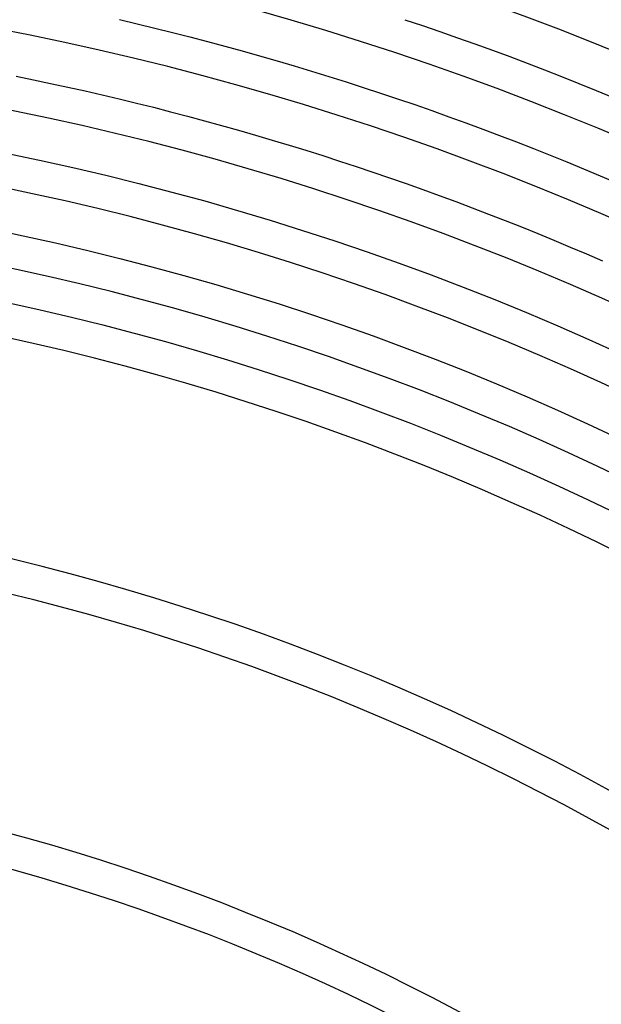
# Model space of a CAD drawing. Header units: millimetres. Extents: x -535 to 535, y -535 to 535.
# Tile 84 of 106: x 67 to 134, y 221 to 336. Entities that reach past the tile are written whole.
import ezdxf

# ---------------------------------------------------------------- set-up
doc = ezdxf.new("R2010")
doc.units = ezdxf.units.MM
doc.layers.add('THICK', color=7, linetype='Continuous')

msp = doc.modelspace()

# ---------------------------------------------------------------- linework, layer by layer
at = {"layer": 'THICK'}
for p, q in [((78.23, 336.01), (80.28, 335.53)), ((111.44, 336), (113.49, 335.31)), ((80.28, 335.53), (82.33, 335.03)), ((82.33, 335.03), (84.37, 334.52)), ((113.49, 335.31), (115.53, 334.62)), ((84.37, 334.52), (86.41, 334)), ((86.41, 334), (88.45, 333.47)), ((115.53, 334.62), (117.57, 333.9)), ((117.57, 333.9), (119.61, 333.18)), ((88.45, 333.47), (90.48, 332.92)), ((90.48, 332.92), (92.51, 332.37)), ((92.51, 332.37), (94.53, 331.8)), ((119.61, 333.18), (121.64, 332.45)), ((121.64, 332.45), (123.66, 331.7)), ((94.53, 331.8), (96.56, 331.21)), ((123.66, 331.7), (125.69, 330.94)), ((96.56, 331.21), (98.57, 330.62)), ((98.57, 330.62), (100.59, 330.01)), ((125.69, 330.94), (127.7, 330.16)), ((127.7, 330.16), (129.71, 329.38)), ((66.18, 329.42), (68.19, 329.01)), ((68.19, 329.01), (70.19, 328.59)), ((100.59, 330.01), (102.6, 329.39)), ((102.6, 329.39), (104.61, 328.76)), ((129.71, 329.38), (131.72, 328.58)), ((70.19, 328.59), (72.2, 328.15)), ((72.2, 328.15), (74.2, 327.71)), ((104.61, 328.76), (106.61, 328.11)), ((106.61, 328.11), (108.61, 327.46)), ((131.72, 328.58), (133.72, 327.77)), ((74.2, 327.71), (76.19, 327.25)), ((76.19, 327.25), (78.19, 326.78)), ((78.19, 326.78), (80.18, 326.29)), ((108.61, 327.46), (110.61, 326.79)), ((110.61, 326.79), (112.6, 326.11)), ((133.72, 327.77), (135.72, 326.95)), ((80.18, 326.29), (82.17, 325.8)), ((82.17, 325.8), (84.16, 325.29)), ((112.6, 326.11), (114.58, 325.42)), ((84.16, 325.29), (86.14, 324.77)), ((86.14, 324.77), (88.12, 324.24)), ((114.58, 325.42), (116.57, 324.71)), ((116.57, 324.71), (118.55, 323.99)), ((88.12, 324.24), (90.09, 323.7)), ((90.09, 323.7), (92.07, 323.14)), ((118.55, 323.99), (120.52, 323.26)), ((120.52, 323.26), (122.49, 322.52)), ((92.07, 323.14), (94.04, 322.57)), ((94.04, 322.57), (96, 321.99)), ((122.49, 322.52), (124.46, 321.77)), ((96, 321.99), (97.96, 321.4)), ((97.96, 321.4), (99.92, 320.8)), ((124.46, 321.77), (126.42, 321)), ((126.42, 321), (128.37, 320.23)), ((65.01, 320.47), (68.89, 319.66)), ((99.92, 320.8), (101.88, 320.18)), ((101.88, 320.18), (103.83, 319.55)), ((128.37, 320.23), (130.32, 319.44)), ((68.89, 319.66), (72.76, 318.8)), ((72.76, 318.8), (76.63, 317.9)), ((103.83, 319.55), (105.78, 318.92)), ((105.78, 318.92), (107.72, 318.26)), ((130.32, 319.44), (132.27, 318.64)), ((132.27, 318.64), (134.21, 317.82)), ((76.63, 317.9), (80.48, 316.94)), ((107.72, 318.26), (109.66, 317.6)), ((109.66, 317.6), (111.6, 316.93)), ((134.21, 317.82), (136.15, 317)), ((80.48, 316.94), (84.31, 315.94)), ((111.6, 316.93), (113.53, 316.24)), ((84.31, 315.94), (88.14, 314.9)), ((113.53, 316.24), (115.45, 315.54)), ((115.45, 315.54), (117.38, 314.83)), ((88.14, 314.9), (91.95, 313.8)), ((117.38, 314.83), (119.29, 314.11)), ((119.29, 314.11), (121.21, 313.38)), ((91.95, 313.8), (95.75, 312.67)), ((121.21, 313.38), (123.12, 312.63)), ((95.75, 312.67), (99.54, 311.48)), ((123.12, 312.63), (125.02, 311.87)), ((125.02, 311.87), (126.92, 311.11)), ((63.22, 311.65), (67, 310.86)), ((67, 310.86), (70.76, 310.03)), ((99.54, 311.48), (103.31, 310.25)), ((126.92, 311.11), (128.82, 310.33)), ((70.76, 310.03), (74.52, 309.15)), ((103.31, 310.25), (107.06, 308.98)), ((128.82, 310.33), (130.71, 309.53)), ((130.71, 309.53), (132.59, 308.73)), ((74.52, 309.15), (78.26, 308.22)), ((107.06, 308.98), (110.8, 307.65)), ((132.59, 308.73), (134.48, 307.92)), ((78.26, 308.22), (81.99, 307.25)), ((81.99, 307.25), (85.71, 306.23)), ((110.8, 307.65), (114.53, 306.29)), ((85.71, 306.23), (89.42, 305.17)), ((114.53, 306.29), (118.23, 304.88)), ((89.42, 305.17), (93.12, 304.06)), ((118.23, 304.88), (121.92, 303.42)), ((93.12, 304.06), (96.8, 302.91)), ((65.31, 303.04), (68.98, 302.23)), ((96.8, 302.91), (100.47, 301.71)), ((121.92, 303.42), (125.6, 301.92)), ((68.98, 302.23), (72.64, 301.37)), ((100.47, 301.71), (104.12, 300.47)), ((125.6, 301.92), (129.25, 300.37)), ((72.64, 301.37), (76.29, 300.47)), ((76.29, 300.47), (79.93, 299.52)), ((104.12, 300.47), (107.75, 299.19)), ((129.25, 300.37), (132.88, 298.78)), ((79.93, 299.52), (83.56, 298.53)), ((107.75, 299.19), (111.38, 297.86)), ((83.56, 298.53), (87.17, 297.49)), ((132.88, 298.78), (136.5, 297.15)), ((87.17, 297.49), (90.78, 296.41)), ((111.38, 297.86), (114.98, 296.49)), ((90.78, 296.41), (94.36, 295.29)), ((114.98, 296.49), (118.57, 295.07)), ((94.36, 295.29), (97.94, 294.12)), ((118.57, 295.07), (122.14, 293.61)), ((97.94, 294.12), (101.5, 292.91)), ((122.14, 293.61), (125.69, 292.11)), ((101.5, 292.91), (105.04, 291.66)), ((105.04, 291.66), (108.57, 290.36)), ((125.69, 292.11), (129.22, 290.56)), ((108.57, 290.36), (112.09, 289.03)), ((129.22, 290.56), (132.74, 288.97)), ((112.09, 289.03), (115.59, 287.65)), ((132.74, 288.97), (136.23, 287.34)), ((115.59, 287.65), (119.07, 286.22)), ((119.07, 286.22), (122.53, 284.76)), ((122.53, 284.76), (125.97, 283.25)), ((125.97, 283.25), (129.4, 281.7)), ((129.4, 281.7), (132.81, 280.11)), ((132.81, 280.11), (136.2, 278.48))]:
    msp.add_line(p, q, dxfattribs=at)
for radius, start, end in [(467, 45.2454, 89.7546), (458, 45.2502, 89.7498), (449, 45.2552, 89.7448), (440, 45.2605, 89.7396), (431, 45.2659, 89.7341), (422, 45.2716, 89.7285), (413, 45.2775, 89.7226), (404, 45.2837, 89.7164), (395, 45.2901, 89.7099), (386, 45.2969, 89.7031), (377, 45.3039, 89.696), (368, 45.3114, 89.6886), (359, 45.3192, 89.6808), (350, 45.3274, 89.6726), (341, 45.3355, 89.6645), (332, 45.3451, 89.6549), (323, 45.3545, 89.6455), (314, 45.3636, 89.6364), (306, 45.374, 89.626), (281, 45.4073, 89.5927), (277, 45.4132, 89.5868), (250, 45.4578, 89.5422), (246, 45.4652, 89.5347)]:
    msp.add_arc((0, 0), radius, start, end, dxfattribs=at)

doc.saveas('drawing.dxf')
